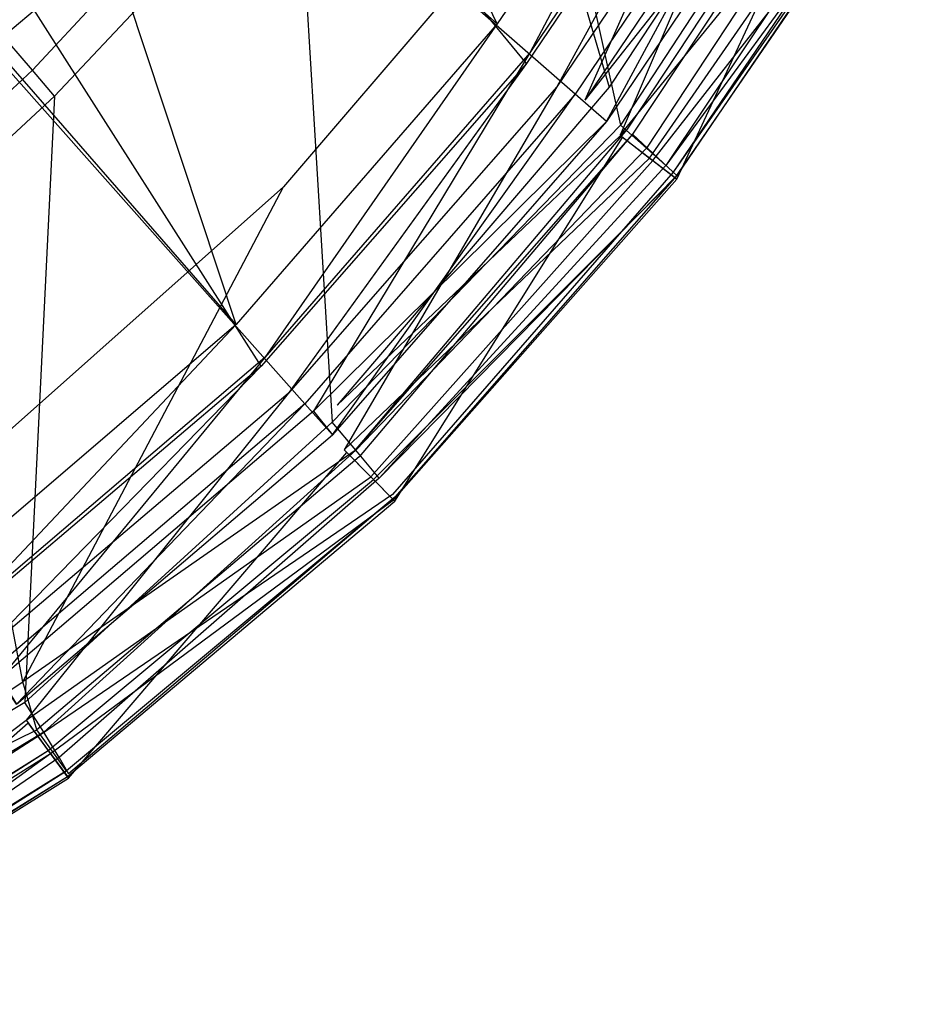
# Model space of a CAD drawing. Extents: x 0 to 0.36, y -0.56 to 0.
# Tile 13 of 40: x 0.276 to 0.332, y -0.541 to -0.479. Entities that reach past the tile are written whole.
import ezdxf

# ---------------------------------------------------------------- set-up
doc = ezdxf.new("R2010")
doc.units = 0
for name, color, linetype in [('L0_DECKEL_N_5638H0__0___REPLACE', 7, 'CONTINUOUS'), ('L1_WC_N_5638H0__0___REPLACEMTFO', 7, 'CONTINUOUS'), ('L2_SITZ_N_5638H0__0___REPLACEMT', 7, 'CONTINUOUS')]:
    doc.layers.add(name, color=color, linetype=linetype)

msp = doc.modelspace()

# ---------------------------------------------------------------- linework, layer by layer
at = {"layer": 'L0_DECKEL_N_5638H0__0___REPLACE', "color": 8}
for points, invisible_edges in [([(0.290975, -0.500976, 0.400515), (0.18, -0.326887, 0.400365), (0.272056, -0.51703, 0.400312), (0.290975, -0.500976, 0.400515)], 14), ([(0.321516, -0.461413, 0.400301), (0.18, -0.326887, 0.400365), (0.307423, -0.482196, 0.400202), (0.321516, -0.461413, 0.400301)], 14), ([(0.307423, -0.482196, 0.400202), (0.18, -0.326887, 0.400365), (0.290975, -0.500976, 0.400515), (0.307423, -0.482196, 0.400202)], 14), ([(0.309302, -0.483639, 0.400202), (0.321516, -0.461413, 0.400301), (0.307423, -0.482196, 0.400202), (0.309302, -0.483639, 0.400202)], 13), ([(0.321516, -0.461413, 0.400301), (0.309302, -0.483639, 0.400202), (0.323559, -0.462613, 0.400301), (0.321516, -0.461413, 0.400301)], 14), ([(0.31323, -0.486652, 0.398226), (0.323559, -0.462613, 0.400301), (0.309302, -0.483639, 0.400202), (0.31323, -0.486652, 0.398226)], 13), ([(0.323559, -0.462613, 0.400301), (0.31323, -0.486652, 0.398226), (0.327825, -0.465124, 0.398325), (0.323559, -0.462613, 0.400301)], 14), ([(0.31323, -0.486652, 0.398226), (0.329834, -0.466301, 0.393557), (0.327825, -0.465124, 0.398325), (0.31323, -0.486652, 0.398226)], 14), ([(0.328007, -0.465229, 0.362304), (0.316763, -0.489376, 0.362204), (0.31339, -0.486785, 0.362204), (0.328007, -0.465229, 0.362304)], 13), ([(0.316763, -0.489376, 0.362204), (0.328007, -0.465229, 0.362304), (0.331675, -0.467384, 0.362304), (0.316763, -0.489376, 0.362204)], 14), ([(0.329834, -0.466301, 0.393557), (0.31323, -0.486652, 0.398226), (0.315069, -0.488075, 0.393456), (0.329834, -0.466301, 0.393557)], 13), ([(0.315069, -0.488075, 0.393456), (0.330046, -0.466426, 0.389956), (0.329834, -0.466301, 0.393557), (0.315069, -0.488075, 0.393456)], 14), ([(0.330046, -0.466426, 0.389956), (0.315069, -0.488075, 0.393456), (0.315265, -0.488225, 0.389855), (0.330046, -0.466426, 0.389956)], 13), ([(0.315265, -0.488225, 0.389855), (0.33156, -0.467317, 0.364257), (0.330046, -0.466426, 0.389956), (0.315265, -0.488225, 0.389855)], 14), ([(0.33156, -0.467317, 0.364257), (0.315265, -0.488225, 0.389855), (0.316657, -0.489295, 0.364157), (0.33156, -0.467317, 0.364257)], 13), ([(0.316657, -0.489295, 0.364157), (0.331675, -0.467384, 0.362304), (0.33156, -0.467317, 0.364257), (0.316657, -0.489295, 0.364157)], 14), ([(0.331675, -0.467384, 0.362304), (0.316657, -0.489295, 0.364157), (0.316763, -0.489376, 0.362204), (0.331675, -0.467384, 0.362304)], 13), ([(0.292642, -0.50266, 0.400515), (0.307423, -0.482196, 0.400202), (0.290975, -0.500976, 0.400515), (0.292642, -0.50266, 0.400515)], 13), ([(0.307423, -0.482196, 0.400202), (0.292642, -0.50266, 0.400515), (0.309302, -0.483639, 0.400202), (0.307423, -0.482196, 0.400202)], 14), ([(0.296126, -0.506174, 0.398543), (0.309302, -0.483639, 0.400202), (0.292642, -0.50266, 0.400515), (0.296126, -0.506174, 0.398543)], 13), ([(0.309302, -0.483639, 0.400202), (0.296126, -0.506174, 0.398543), (0.31323, -0.486652, 0.398226), (0.309302, -0.483639, 0.400202)], 14), ([(0.296126, -0.506174, 0.398543), (0.315069, -0.488075, 0.393456), (0.31323, -0.486652, 0.398226), (0.296126, -0.506174, 0.398543)], 14), ([(0.31339, -0.486785, 0.362204), (0.299267, -0.509351, 0.362525), (0.296274, -0.506327, 0.362525), (0.31339, -0.486785, 0.362204)], 13), ([(0.299267, -0.509351, 0.362525), (0.31339, -0.486785, 0.362204), (0.316763, -0.489376, 0.362204), (0.299267, -0.509351, 0.362525)], 14), ([(0.315069, -0.488075, 0.393456), (0.296126, -0.506174, 0.398543), (0.297765, -0.507832, 0.393778), (0.315069, -0.488075, 0.393456)], 13), ([(0.297765, -0.507832, 0.393778), (0.315265, -0.488225, 0.389855), (0.315069, -0.488075, 0.393456), (0.297765, -0.507832, 0.393778)], 14), ([(0.315265, -0.488225, 0.389855), (0.297765, -0.507832, 0.393778), (0.297938, -0.508007, 0.390177), (0.315265, -0.488225, 0.389855)], 13), ([(0.297938, -0.508007, 0.390177), (0.316657, -0.489295, 0.364157), (0.315265, -0.488225, 0.389855), (0.297938, -0.508007, 0.390177)], 14), ([(0.316657, -0.489295, 0.364157), (0.297938, -0.508007, 0.390177), (0.299173, -0.509256, 0.364478), (0.316657, -0.489295, 0.364157)], 13), ([(0.299173, -0.509256, 0.364478), (0.316763, -0.489376, 0.362204), (0.316657, -0.489295, 0.364157), (0.299173, -0.509256, 0.364478)], 14), ([(0.316763, -0.489376, 0.362204), (0.299173, -0.509256, 0.364478), (0.299267, -0.509351, 0.362525), (0.316763, -0.489376, 0.362204)], 13), ([(0.273458, -0.51894, 0.400312), (0.290975, -0.500976, 0.400515), (0.272056, -0.51703, 0.400312), (0.273458, -0.51894, 0.400312)], 13), ([(0.290975, -0.500976, 0.400515), (0.273458, -0.51894, 0.400312), (0.292642, -0.50266, 0.400515), (0.290975, -0.500976, 0.400515)], 14), ([(0.276382, -0.522932, 0.398335), (0.292642, -0.50266, 0.400515), (0.273458, -0.51894, 0.400312), (0.276382, -0.522932, 0.398335)], 13), ([(0.292642, -0.50266, 0.400515), (0.276382, -0.522932, 0.398335), (0.296126, -0.506174, 0.398543), (0.292642, -0.50266, 0.400515)], 14), ([(0.276382, -0.522932, 0.398335), (0.297765, -0.507832, 0.393778), (0.296126, -0.506174, 0.398543), (0.276382, -0.522932, 0.398335)], 14), ([(0.296274, -0.506327, 0.362525), (0.279024, -0.526529, 0.362312), (0.276509, -0.5231, 0.362312), (0.296274, -0.506327, 0.362525)], 13), ([(0.279024, -0.526529, 0.362312), (0.296274, -0.506327, 0.362525), (0.299267, -0.509351, 0.362525), (0.279024, -0.526529, 0.362312)], 14), ([(0.297765, -0.507832, 0.393778), (0.276382, -0.522932, 0.398335), (0.277762, -0.524807, 0.393565), (0.297765, -0.507832, 0.393778)], 13), ([(0.277762, -0.524807, 0.393565), (0.297938, -0.508007, 0.390177), (0.297765, -0.507832, 0.393778), (0.277762, -0.524807, 0.393565)], 14), ([(0.297938, -0.508007, 0.390177), (0.277762, -0.524807, 0.393565), (0.277908, -0.525005, 0.389963), (0.297938, -0.508007, 0.390177)], 13), ([(0.277908, -0.525005, 0.389963), (0.299173, -0.509256, 0.364478), (0.297938, -0.508007, 0.390177), (0.277908, -0.525005, 0.389963)], 14), ([(0.299173, -0.509256, 0.364478), (0.277908, -0.525005, 0.389963), (0.278946, -0.526421, 0.364265), (0.299173, -0.509256, 0.364478)], 13), ([(0.278946, -0.526421, 0.364265), (0.299267, -0.509351, 0.362525), (0.299173, -0.509256, 0.364478), (0.278946, -0.526421, 0.364265)], 14), ([(0.299267, -0.509351, 0.362525), (0.278946, -0.526421, 0.364265), (0.279024, -0.526529, 0.362312), (0.299267, -0.509351, 0.362525)], 13), ([(0.273458, -0.51894, 0.400312), (0.25438, -0.536628, 0.398416), (0.276382, -0.522932, 0.398335), (0.273458, -0.51894, 0.400312)], 14), ([(0.255474, -0.53868, 0.393648), (0.276382, -0.522932, 0.398335), (0.25438, -0.536628, 0.398416), (0.255474, -0.53868, 0.393648)], 14), ([(0.276509, -0.5231, 0.362312), (0.256484, -0.54056, 0.362395), (0.254472, -0.536817, 0.362396), (0.276509, -0.5231, 0.362312)], 13), ([(0.276382, -0.522932, 0.398335), (0.255474, -0.53868, 0.393648), (0.277762, -0.524807, 0.393565), (0.276382, -0.522932, 0.398335)], 13), ([(0.256484, -0.54056, 0.362395), (0.276509, -0.5231, 0.362312), (0.279024, -0.526529, 0.362312), (0.256484, -0.54056, 0.362395)], 14), ([(0.255591, -0.538897, 0.390047), (0.277762, -0.524807, 0.393565), (0.255474, -0.53868, 0.393648), (0.255591, -0.538897, 0.390047)], 14), ([(0.277762, -0.524807, 0.393565), (0.255591, -0.538897, 0.390047), (0.277908, -0.525005, 0.389963), (0.277762, -0.524807, 0.393565)], 13), ([(0.256421, -0.540442, 0.364349), (0.277908, -0.525005, 0.389963), (0.255591, -0.538897, 0.390047), (0.256421, -0.540442, 0.364349)], 14), ([(0.277908, -0.525005, 0.389963), (0.256421, -0.540442, 0.364349), (0.278946, -0.526421, 0.364265), (0.277908, -0.525005, 0.389963)], 13), ([(0.256484, -0.54056, 0.362395), (0.278946, -0.526421, 0.364265), (0.256421, -0.540442, 0.364349), (0.256484, -0.54056, 0.362395)], 14), ([(0.278946, -0.526421, 0.364265), (0.256484, -0.54056, 0.362395), (0.279024, -0.526529, 0.362312), (0.278946, -0.526421, 0.364265)], 13)]:
    msp.add_3dface(points, dxfattribs=dict(at, invisible_edges=invisible_edges))
at = {"layer": 'L1_WC_N_5638H0__0___REPLACEMTFO', "color": 8}
for points, invisible_edges in [([(0.285483, -0.471694, 0.236318), (0.267391, -0.486882, 0.235637), (0.275333, -0.449087, 0.211669), (0.285483, -0.471694, 0.236318)], 14), ([(0.31327, -0.486017, 0.352836), (0.305116, -0.449573, 0.352835), (0.293189, -0.468232, 0.352835), (0.31327, -0.486017, 0.352836)], 13), ([(0.305116, -0.449573, 0.352835), (0.31327, -0.486017, 0.352836), (0.327448, -0.464342, 0.352836), (0.305116, -0.449573, 0.352835)], 14), ([(0.326842, -0.461955, 0.295982), (0.312567, -0.48367, 0.295905), (0.308744, -0.470707, 0.265026), (0.326842, -0.461955, 0.295982)], 14), ([(0.326842, -0.461955, 0.295982), (0.328096, -0.464402, 0.302971), (0.312567, -0.48367, 0.295905), (0.326842, -0.461955, 0.295982)], 14), ([(0.288118, -0.463752, 0.349752), (0.2739, -0.479298, 0.346962), (0.274237, -0.479664, 0.349286), (0.288118, -0.463752, 0.349752)], 14), ([(0.288118, -0.463752, 0.349752), (0.274237, -0.479664, 0.349286), (0.276779, -0.482619, 0.352636), (0.288118, -0.463752, 0.349752)], 14), ([(0.291517, -0.466755, 0.352943), (0.288118, -0.463752, 0.349752), (0.276779, -0.482619, 0.352636), (0.291517, -0.466755, 0.352943)], 14), ([(0.328096, -0.464402, 0.302971), (0.313672, -0.486271, 0.303046), (0.312567, -0.48367, 0.295905), (0.328096, -0.464402, 0.302971)], 14), ([(0.327448, -0.464342, 0.352836), (0.31327, -0.486017, 0.352836), (0.314877, -0.487445, 0.352704), (0.327448, -0.464342, 0.352836)], 14), ([(0.328096, -0.464402, 0.302971), (0.328499, -0.464717, 0.308298), (0.313672, -0.486271, 0.303046), (0.328096, -0.464402, 0.302971)], 14), ([(0.328499, -0.464717, 0.308298), (0.314006, -0.486586, 0.308327), (0.313672, -0.486271, 0.303046), (0.328499, -0.464717, 0.308298)], 14), ([(0.328499, -0.464717, 0.308298), (0.331422, -0.466986, 0.346479), (0.314006, -0.486586, 0.308327), (0.328499, -0.464717, 0.308298)], 14), ([(0.329273, -0.465556, 0.35284), (0.327448, -0.464342, 0.352836), (0.314877, -0.487445, 0.352704), (0.329273, -0.465556, 0.35284)], 14), ([(0.329273, -0.465556, 0.35284), (0.314877, -0.487445, 0.352704), (0.316073, -0.488518, 0.35136), (0.329273, -0.465556, 0.35284)], 14), ([(0.330764, -0.466559, 0.351583), (0.329273, -0.465556, 0.35284), (0.316073, -0.488518, 0.35136), (0.330764, -0.466559, 0.351583)], 14), ([(0.330764, -0.466559, 0.351583), (0.316073, -0.488518, 0.35136), (0.331675, -0.467178, 0.349739), (0.330764, -0.466559, 0.351583)], 14), ([(0.291517, -0.466755, 0.352943), (0.276779, -0.482619, 0.352636), (0.278149, -0.484223, 0.352834), (0.291517, -0.466755, 0.352943)], 14), ([(0.293189, -0.468232, 0.352835), (0.291517, -0.466755, 0.352943), (0.278149, -0.484223, 0.352834), (0.293189, -0.468232, 0.352835)], 14), ([(0.331422, -0.466986, 0.346479), (0.31653, -0.488933, 0.346511), (0.314006, -0.486586, 0.308327), (0.331422, -0.466986, 0.346479)], 14), ([(0.331675, -0.467178, 0.349739), (0.316073, -0.488518, 0.35136), (0.316763, -0.489146, 0.34964), (0.331675, -0.467178, 0.349739)], 14), ([(0.331675, -0.467178, 0.349739), (0.31653, -0.488933, 0.346511), (0.331422, -0.466986, 0.346479), (0.331675, -0.467178, 0.349739)], 14), ([(0.31653, -0.488933, 0.346511), (0.331675, -0.467178, 0.349739), (0.316763, -0.489146, 0.34964), (0.31653, -0.488933, 0.346511)], 13), ([(0.295368, -0.504457, 0.352836), (0.293189, -0.468232, 0.352835), (0.278149, -0.484223, 0.352834), (0.295368, -0.504457, 0.352836)], 13), ([(0.293189, -0.468232, 0.352835), (0.295368, -0.504457, 0.352836), (0.31327, -0.486017, 0.352836), (0.293189, -0.468232, 0.352835)], 14), ([(0.308744, -0.470707, 0.265026), (0.292352, -0.489852, 0.264071), (0.285483, -0.471694, 0.236318), (0.308744, -0.470707, 0.265026)], 14), ([(0.308744, -0.470707, 0.265026), (0.312567, -0.48367, 0.295905), (0.292352, -0.489852, 0.264071), (0.308744, -0.470707, 0.265026)], 14), ([(0.223852, -0.512736, 0.278991), (0.280126, -0.471866, 0.292863), (0.271559, -0.474773, 0.263092), (0.223852, -0.512736, 0.278991)], 13), ([(0.280126, -0.471866, 0.292863), (0.223852, -0.512736, 0.278991), (0.228488, -0.511163, 0.295103), (0.280126, -0.471866, 0.292863)], 14), ([(0.273509, -0.506598, 0.263324), (0.267391, -0.486882, 0.235637), (0.285483, -0.471694, 0.236318), (0.273509, -0.506598, 0.263324)], 14), ([(0.292352, -0.489852, 0.264071), (0.273509, -0.506598, 0.263324), (0.285483, -0.471694, 0.236318), (0.292352, -0.489852, 0.264071)], 14), ([(0.276779, -0.482619, 0.352636), (0.274237, -0.479664, 0.349286), (0.260806, -0.497396, 0.352834), (0.276779, -0.482619, 0.352636)], 14), ([(0.276779, -0.482619, 0.352636), (0.260806, -0.497396, 0.352834), (0.261984, -0.499246, 0.352834), (0.276779, -0.482619, 0.352636)], 14), ([(0.278149, -0.484223, 0.352834), (0.276779, -0.482619, 0.352636), (0.261984, -0.499246, 0.352834), (0.278149, -0.484223, 0.352834)], 14), ([(0.312567, -0.48367, 0.295905), (0.295691, -0.5034, 0.295289), (0.292352, -0.489852, 0.264071), (0.312567, -0.48367, 0.295905)], 14), ([(0.313672, -0.486271, 0.303046), (0.295691, -0.5034, 0.295289), (0.312567, -0.48367, 0.295905), (0.313672, -0.486271, 0.303046)], 14), ([(0.276309, -0.521832, 0.352836), (0.278149, -0.484223, 0.352834), (0.261984, -0.499246, 0.352834), (0.276309, -0.521832, 0.352836)], 13), ([(0.278149, -0.484223, 0.352834), (0.276309, -0.521832, 0.352836), (0.295368, -0.504457, 0.352836), (0.278149, -0.484223, 0.352834)], 14), ([(0.31327, -0.486017, 0.352836), (0.295368, -0.504457, 0.352836), (0.296841, -0.506193, 0.353135), (0.31327, -0.486017, 0.352836)], 14), ([(0.314877, -0.487445, 0.352704), (0.31327, -0.486017, 0.352836), (0.296841, -0.506193, 0.353135), (0.314877, -0.487445, 0.352704)], 14), ([(0.295691, -0.5034, 0.295289), (0.313672, -0.486271, 0.303046), (0.296738, -0.506249, 0.302746), (0.295691, -0.5034, 0.295289)], 13), ([(0.314006, -0.486586, 0.308327), (0.296738, -0.506249, 0.302746), (0.313672, -0.486271, 0.303046), (0.314006, -0.486586, 0.308327)], 14), ([(0.296738, -0.506249, 0.302746), (0.314006, -0.486586, 0.308327), (0.297054, -0.506606, 0.308214), (0.296738, -0.506249, 0.302746)], 13), ([(0.314006, -0.486586, 0.308327), (0.31653, -0.488933, 0.346511), (0.297054, -0.506606, 0.308214), (0.314006, -0.486586, 0.308327)], 14), ([(0.314877, -0.487445, 0.352704), (0.296841, -0.506193, 0.353135), (0.298285, -0.507918, 0.352079), (0.314877, -0.487445, 0.352704)], 14), ([(0.316073, -0.488518, 0.35136), (0.314877, -0.487445, 0.352704), (0.298285, -0.507918, 0.352079), (0.316073, -0.488518, 0.35136)], 14), ([(0.316073, -0.488518, 0.35136), (0.298285, -0.507918, 0.352079), (0.316763, -0.489146, 0.34964), (0.316073, -0.488518, 0.35136)], 14), ([(0.31653, -0.488933, 0.346511), (0.299116, -0.508933, 0.346396), (0.297054, -0.506606, 0.308214), (0.31653, -0.488933, 0.346511)], 14), ([(0.316763, -0.489146, 0.34964), (0.298285, -0.507918, 0.352079), (0.299267, -0.509099, 0.349957), (0.316763, -0.489146, 0.34964)], 14), ([(0.31653, -0.488933, 0.346511), (0.316763, -0.489146, 0.34964), (0.299116, -0.508933, 0.346396), (0.31653, -0.488933, 0.346511)], 14), ([(0.316763, -0.489146, 0.34964), (0.299267, -0.509099, 0.349957), (0.299116, -0.508933, 0.346396), (0.316763, -0.489146, 0.34964)], 14), ([(0.276189, -0.520555, 0.29546), (0.273509, -0.506598, 0.263324), (0.292352, -0.489852, 0.264071), (0.276189, -0.520555, 0.29546)], 14), ([(0.276189, -0.520555, 0.29546), (0.292352, -0.489852, 0.264071), (0.295691, -0.5034, 0.295289), (0.276189, -0.520555, 0.29546)], 14), ([(0.261984, -0.499246, 0.352834), (0.25413, -0.535167, 0.352836), (0.276309, -0.521832, 0.352836), (0.261984, -0.499246, 0.352834)], 14), ([(0.296738, -0.506249, 0.302746), (0.276189, -0.520555, 0.29546), (0.295691, -0.5034, 0.295289), (0.296738, -0.506249, 0.302746)], 14), ([(0.295368, -0.504457, 0.352836), (0.276309, -0.521832, 0.352836), (0.277476, -0.523684, 0.352849), (0.295368, -0.504457, 0.352836)], 14), ([(0.296841, -0.506193, 0.353135), (0.295368, -0.504457, 0.352836), (0.277476, -0.523684, 0.352849), (0.296841, -0.506193, 0.353135)], 14), ([(0.277053, -0.523529, 0.302924), (0.276189, -0.520555, 0.29546), (0.296738, -0.506249, 0.302746), (0.277053, -0.523529, 0.302924)], 14), ([(0.297054, -0.506606, 0.308214), (0.277053, -0.523529, 0.302924), (0.296738, -0.506249, 0.302746), (0.297054, -0.506606, 0.308214)], 14), ([(0.296841, -0.506193, 0.353135), (0.277476, -0.523684, 0.352849), (0.278434, -0.525259, 0.351604), (0.296841, -0.506193, 0.353135)], 14), ([(0.298285, -0.507918, 0.352079), (0.296841, -0.506193, 0.353135), (0.278434, -0.525259, 0.351604), (0.298285, -0.507918, 0.352079)], 14), ([(0.254349, -0.534635, 0.295475), (0.273509, -0.506598, 0.263324), (0.276189, -0.520555, 0.29546), (0.254349, -0.534635, 0.295475)], 14), ([(0.277276, -0.523844, 0.308287), (0.277053, -0.523529, 0.302924), (0.297054, -0.506606, 0.308214), (0.277276, -0.523844, 0.308287)], 14), ([(0.299116, -0.508933, 0.346396), (0.277276, -0.523844, 0.308287), (0.297054, -0.506606, 0.308214), (0.299116, -0.508933, 0.346396)], 14), ([(0.298285, -0.507918, 0.352079), (0.278434, -0.525259, 0.351604), (0.299267, -0.509099, 0.349957), (0.298285, -0.507918, 0.352079)], 14), ([(0.278884, -0.526071, 0.34647), (0.277276, -0.523844, 0.308287), (0.299116, -0.508933, 0.346396), (0.278884, -0.526071, 0.34647)], 14), ([(0.278434, -0.525259, 0.351604), (0.279024, -0.526259, 0.349746), (0.299267, -0.509099, 0.349957), (0.278434, -0.525259, 0.351604)], 14), ([(0.299267, -0.509099, 0.349957), (0.278884, -0.526071, 0.34647), (0.299116, -0.508933, 0.346396), (0.299267, -0.509099, 0.349957)], 14), ([(0.299267, -0.509099, 0.349957), (0.279024, -0.526259, 0.349746), (0.278884, -0.526071, 0.34647), (0.299267, -0.509099, 0.349957)], 14), ([(0.277053, -0.523529, 0.302924), (0.254349, -0.534635, 0.295475), (0.276189, -0.520555, 0.29546), (0.277053, -0.523529, 0.302924)], 13), ([(0.276309, -0.521832, 0.352836), (0.25413, -0.535167, 0.352836), (0.255057, -0.537207, 0.352978), (0.276309, -0.521832, 0.352836)], 14), ([(0.277476, -0.523684, 0.352849), (0.276309, -0.521832, 0.352836), (0.255057, -0.537207, 0.352978), (0.277476, -0.523684, 0.352849)], 14), ([(0.254349, -0.534635, 0.295475), (0.277053, -0.523529, 0.302924), (0.255018, -0.537694, 0.302905), (0.254349, -0.534635, 0.295475)], 14), ([(0.255191, -0.537995, 0.308273), (0.255018, -0.537694, 0.302905), (0.277053, -0.523529, 0.302924), (0.255191, -0.537995, 0.308273)], 14), ([(0.277476, -0.523684, 0.352849), (0.255057, -0.537207, 0.352978), (0.255919, -0.539064, 0.351808), (0.277476, -0.523684, 0.352849)], 14), ([(0.277276, -0.523844, 0.308287), (0.255191, -0.537995, 0.308273), (0.277053, -0.523529, 0.302924), (0.277276, -0.523844, 0.308287)], 14), ([(0.25639, -0.540108, 0.34644), (0.255191, -0.537995, 0.308273), (0.277276, -0.523844, 0.308287), (0.25639, -0.540108, 0.34644)], 14), ([(0.278434, -0.525259, 0.351604), (0.277476, -0.523684, 0.352849), (0.255919, -0.539064, 0.351808), (0.278434, -0.525259, 0.351604)], 14), ([(0.278884, -0.526071, 0.34647), (0.25639, -0.540108, 0.34644), (0.277276, -0.523844, 0.308287), (0.278884, -0.526071, 0.34647)], 14), ([(0.255919, -0.539064, 0.351808), (0.256484, -0.540274, 0.349829), (0.278434, -0.525259, 0.351604), (0.255919, -0.539064, 0.351808)], 14), ([(0.278434, -0.525259, 0.351604), (0.256484, -0.540274, 0.349829), (0.279024, -0.526259, 0.349746), (0.278434, -0.525259, 0.351604)], 14), ([(0.256484, -0.540274, 0.349829), (0.25639, -0.540108, 0.34644), (0.278884, -0.526071, 0.34647), (0.256484, -0.540274, 0.349829)], 14), ([(0.256484, -0.540274, 0.349829), (0.278884, -0.526071, 0.34647), (0.279024, -0.526259, 0.349746), (0.256484, -0.540274, 0.349829)], 14)]:
    msp.add_3dface(points, dxfattribs=dict(at, invisible_edges=invisible_edges))
at = {"layer": 'L2_SITZ_N_5638H0__0___REPLACEMT', "color": 8}
for points, invisible_edges in [([(0.310441, -0.484095, 0.350902), (0.268056, -0.447036, 0.35524), (0.278184, -0.430944, 0.355212), (0.310441, -0.484095, 0.350902)], 14), ([(0.324762, -0.462881, 0.350996), (0.310441, -0.484095, 0.350902), (0.278184, -0.430944, 0.355212), (0.324762, -0.462881, 0.350996)], 14), ([(0.305613, -0.479748, 0.373427), (0.284157, -0.435039, 0.369566), (0.27387, -0.451406, 0.369579), (0.305613, -0.479748, 0.373427)], 14), ([(0.319405, -0.459208, 0.373511), (0.284157, -0.435039, 0.369566), (0.305613, -0.479748, 0.373427), (0.319405, -0.459208, 0.373511)], 14), ([(0.293683, -0.503312, 0.351211), (0.256223, -0.461138, 0.355284), (0.268056, -0.447036, 0.35524), (0.293683, -0.503312, 0.351211)], 14), ([(0.310441, -0.484095, 0.350902), (0.293683, -0.503312, 0.351211), (0.268056, -0.447036, 0.35524), (0.310441, -0.484095, 0.350902)], 14), ([(0.289426, -0.498398, 0.373707), (0.27387, -0.451406, 0.369579), (0.261389, -0.466259, 0.369657), (0.289426, -0.498398, 0.373707)], 14), ([(0.305613, -0.479748, 0.373427), (0.27387, -0.451406, 0.369579), (0.289426, -0.498398, 0.373707), (0.305613, -0.479748, 0.373427)], 14), ([(0.307627, -0.481547, 0.373671), (0.319405, -0.459208, 0.373511), (0.305613, -0.479748, 0.373427), (0.307627, -0.481547, 0.373671)], 13), ([(0.319405, -0.459208, 0.373511), (0.307627, -0.481547, 0.373671), (0.321631, -0.460734, 0.37376), (0.319405, -0.459208, 0.373511)], 14), ([(0.293683, -0.503312, 0.351211), (0.274341, -0.519793, 0.351008), (0.256223, -0.461138, 0.355284), (0.293683, -0.503312, 0.351211)], 14), ([(0.311049, -0.484466, 0.372203), (0.321631, -0.460734, 0.37376), (0.307627, -0.481547, 0.373671), (0.311049, -0.484466, 0.372203)], 13), ([(0.321631, -0.460734, 0.37376), (0.311049, -0.484466, 0.372203), (0.32539, -0.463206, 0.3723), (0.321631, -0.460734, 0.37376)], 14), ([(0.324762, -0.462881, 0.350996), (0.312383, -0.485793, 0.350703), (0.310441, -0.484095, 0.350902), (0.324762, -0.462881, 0.350996)], 13), ([(0.312383, -0.485793, 0.350703), (0.324762, -0.462881, 0.350996), (0.32689, -0.46434, 0.350804), (0.312383, -0.485793, 0.350703)], 14), ([(0.32539, -0.463206, 0.3723), (0.311049, -0.484466, 0.372203), (0.32689, -0.46434, 0.367942), (0.32539, -0.463206, 0.3723)], 14), ([(0.32689, -0.46434, 0.367942), (0.311049, -0.484466, 0.372203), (0.312383, -0.485794, 0.367842), (0.32689, -0.46434, 0.367942)], 14), ([(0.312383, -0.485793, 0.352205), (0.32689, -0.46434, 0.367942), (0.312383, -0.485794, 0.367842), (0.312383, -0.485793, 0.352205)], 13), ([(0.32689, -0.46434, 0.367942), (0.312383, -0.485793, 0.352205), (0.32689, -0.46434, 0.352305), (0.32689, -0.46434, 0.367942)], 14), ([(0.312383, -0.485793, 0.350703), (0.32689, -0.46434, 0.352305), (0.312383, -0.485793, 0.352205), (0.312383, -0.485793, 0.350703)], 13), ([(0.32689, -0.46434, 0.352305), (0.312383, -0.485793, 0.350703), (0.32689, -0.46434, 0.350804), (0.32689, -0.46434, 0.352305)], 14), ([(0.289426, -0.498398, 0.373707), (0.261389, -0.466259, 0.369657), (0.270768, -0.514352, 0.373526), (0.289426, -0.498398, 0.373707)], 14), ([(0.291201, -0.500432, 0.373963), (0.305613, -0.479748, 0.373427), (0.289426, -0.498398, 0.373707), (0.291201, -0.500432, 0.373963)], 13), ([(0.305613, -0.479748, 0.373427), (0.291201, -0.500432, 0.373963), (0.307627, -0.481547, 0.373671), (0.305613, -0.479748, 0.373427)], 14), ([(0.294222, -0.503767, 0.372514), (0.307627, -0.481547, 0.373671), (0.291201, -0.500432, 0.373963), (0.294222, -0.503767, 0.372514)], 13), ([(0.307627, -0.481547, 0.373671), (0.294222, -0.503767, 0.372514), (0.311049, -0.484466, 0.372203), (0.307627, -0.481547, 0.373671)], 14), ([(0.310441, -0.484095, 0.350902), (0.295397, -0.505241, 0.351025), (0.293683, -0.503312, 0.351211), (0.310441, -0.484095, 0.350902)], 13), ([(0.295397, -0.505241, 0.351025), (0.310441, -0.484095, 0.350902), (0.312383, -0.485793, 0.350703), (0.295397, -0.505241, 0.351025)], 14), ([(0.294222, -0.503767, 0.372514), (0.312383, -0.485794, 0.367842), (0.311049, -0.484466, 0.372203), (0.294222, -0.503767, 0.372514)], 14), ([(0.312383, -0.485794, 0.367842), (0.294222, -0.503767, 0.372514), (0.295396, -0.505241, 0.368163), (0.312383, -0.485794, 0.367842)], 13), ([(0.312383, -0.485794, 0.367842), (0.295396, -0.505241, 0.352526), (0.312383, -0.485793, 0.352205), (0.312383, -0.485794, 0.367842)], 14), ([(0.295397, -0.505241, 0.351025), (0.312383, -0.485793, 0.352205), (0.295396, -0.505241, 0.352526), (0.295397, -0.505241, 0.351025)], 13), ([(0.295396, -0.505241, 0.352526), (0.312383, -0.485794, 0.367842), (0.295396, -0.505241, 0.368163), (0.295396, -0.505241, 0.352526)], 13), ([(0.312383, -0.485793, 0.352205), (0.295397, -0.505241, 0.351025), (0.312383, -0.485793, 0.350703), (0.312383, -0.485793, 0.352205)], 14), ([(0.272257, -0.516604, 0.373772), (0.289426, -0.498398, 0.373707), (0.270768, -0.514352, 0.373526), (0.272257, -0.516604, 0.373772)], 13), ([(0.289426, -0.498398, 0.373707), (0.272257, -0.516604, 0.373772), (0.291201, -0.500432, 0.373963), (0.289426, -0.498398, 0.373707)], 14), ([(0.274793, -0.520333, 0.372309), (0.291201, -0.500432, 0.373963), (0.272257, -0.516604, 0.373772), (0.274793, -0.520333, 0.372309)], 13), ([(0.291201, -0.500432, 0.373963), (0.274793, -0.520333, 0.372309), (0.294222, -0.503767, 0.372514), (0.291201, -0.500432, 0.373963)], 14), ([(0.293683, -0.503312, 0.351211), (0.275781, -0.521934, 0.350811), (0.274341, -0.519793, 0.351008), (0.293683, -0.503312, 0.351211)], 13), ([(0.294222, -0.503767, 0.372514), (0.274793, -0.520333, 0.372309), (0.295396, -0.505241, 0.368163), (0.294222, -0.503767, 0.372514)], 14), ([(0.275781, -0.521934, 0.350811), (0.293683, -0.503312, 0.351211), (0.295397, -0.505241, 0.351025), (0.275781, -0.521934, 0.350811)], 14), ([(0.274793, -0.520333, 0.372309), (0.275781, -0.521934, 0.36795), (0.295396, -0.505241, 0.368163), (0.274793, -0.520333, 0.372309)], 14), ([(0.295396, -0.505241, 0.352526), (0.275781, -0.521934, 0.36795), (0.275781, -0.521934, 0.352313), (0.295396, -0.505241, 0.352526)], 13), ([(0.275781, -0.521934, 0.36795), (0.295396, -0.505241, 0.352526), (0.295396, -0.505241, 0.368163), (0.275781, -0.521934, 0.36795)], 14), ([(0.295397, -0.505241, 0.351025), (0.275781, -0.521934, 0.352313), (0.275781, -0.521934, 0.350811), (0.295397, -0.505241, 0.351025)], 13), ([(0.275781, -0.521934, 0.352313), (0.295397, -0.505241, 0.351025), (0.295396, -0.505241, 0.352526), (0.275781, -0.521934, 0.352313)], 14)]:
    msp.add_3dface(points, dxfattribs=dict(at, invisible_edges=invisible_edges))

doc.saveas('drawing.dxf')
